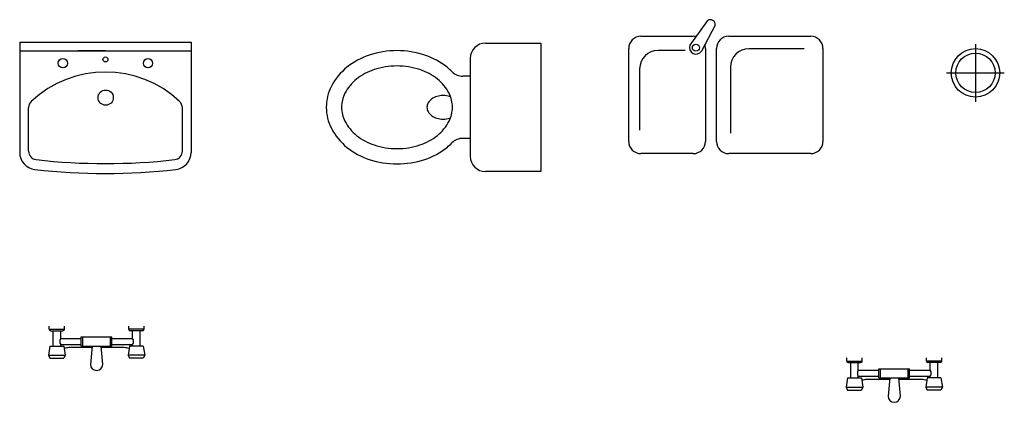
# Model space of a CAD drawing. Header units: inches. Extents: x 100794 to 106273, y 288 to 2276.
# Tile 100 of 149: x 102893 to 103022, y 1419 to 1469. Entities that reach past the tile are written whole.
import ezdxf

# ---------------------------------------------------------------- set-up
doc = ezdxf.new("R2010")
doc.units = ezdxf.units.IN
doc.header["$MEASUREMENT"] = 0
doc.layers.get('0').update_dxf_attribs({"linetype": 'CONTINUOUS'})
doc.layers.add('家具', color=3, linetype='CONTINUOUS')

msp = doc.modelspace()

# ---------------------------------------------------------------- linework, layer by layer
at = {"color": 4}
for p, q in [((102897.28515, 1428.71327), (102897.28515, 1429.11222)), ((102897.28515, 1428.71327), (102899.27991, 1428.71327)), ((102897.48463, 1428.5138), (102899.08043, 1428.5138)), ((102897.78384, 1426.51904), (102897.78384, 1428.5138)), ((102898.78122, 1427.51642), (102898.78122, 1428.5138)), ((102899.27991, 1428.71327), (102899.27991, 1429.11222)), ((102907.65788, 1428.71327), (102907.65788, 1429.11222)), ((102909.65264, 1428.71327), (102907.65788, 1428.71327)), ((102909.45316, 1428.5138), (102907.85736, 1428.5138)), ((102908.15657, 1427.51642), (102908.15657, 1428.5138)), ((102909.15395, 1426.51904), (102909.15395, 1428.5138)), ((102909.65264, 1428.71327), (102909.65264, 1429.11222)), ((102898.78122, 1427.51642), (102901.47414, 1427.51642)), ((102901.47414, 1426.51904), (102901.47414, 1427.71589)), ((102901.47414, 1427.71589), (102905.46365, 1427.71589)), ((102901.67362, 1426.51904), (102901.67362, 1427.71589)), ((102905.26418, 1426.51904), (102905.26418, 1427.71589)), ((102905.46365, 1426.51904), (102905.46365, 1427.71589)), ((102905.46365, 1427.51642), (102908.15657, 1427.51642)), ((102897.38489, 1426.51904), (102897.18542, 1425.32219)), ((102897.38489, 1426.51904), (102899.18017, 1426.51904)), ((102898.78122, 1426.51904), (102898.78122, 1426.71852)), ((102898.78122, 1426.71852), (102901.47414, 1426.71852)), ((102899.18017, 1426.51904), (102899.37965, 1425.32219)), ((102902.85385, 1426.31956), (102899.87834, 1426.31956)), ((102901.47414, 1426.51904), (102905.46365, 1426.51904)), ((102902.87047, 1426.51904), (102902.67099, 1424.12533)), ((102904.2668, 1424.12533), (102904.06732, 1426.51904)), ((102907.05946, 1426.31956), (102904.08395, 1426.31956)), ((102905.46365, 1426.71852), (102908.15657, 1426.71852)), ((102907.75762, 1426.51904), (102907.55814, 1425.32219)), ((102909.5529, 1426.51904), (102907.75762, 1426.51904)), ((102908.15657, 1426.51904), (102908.15657, 1426.71852)), ((102909.5529, 1426.51904), (102909.75238, 1425.32219)), ((102897.18542, 1425.32219), (102899.37965, 1425.32219)), ((102897.18542, 1425.32219), (102897.38489, 1424.92324)), ((102897.38489, 1424.92324), (102899.18017, 1424.92324)), ((102899.37965, 1425.32219), (102899.18017, 1424.92324)), ((102907.55814, 1425.32219), (102907.75762, 1424.92324)), ((102909.75238, 1425.32219), (102907.55814, 1425.32219)), ((102909.5529, 1424.92324), (102907.75762, 1424.92324)), ((102909.75238, 1425.32219), (102909.5529, 1424.92324)), ((103001.23391, 1424.55857), (103001.23391, 1424.95752)), ((103001.23391, 1424.55857), (103003.22866, 1424.55857)), ((103001.43338, 1424.35909), (103003.02919, 1424.35909)), ((103001.7326, 1422.36434), (103001.7326, 1424.35909)), ((103002.72998, 1423.36171), (103002.72998, 1424.35909)), ((103003.22866, 1424.55857), (103003.22866, 1424.95752)), ((103011.60664, 1424.55857), (103011.60664, 1424.95752)), ((103013.60139, 1424.55857), (103011.60664, 1424.55857)), ((103013.40192, 1424.35909), (103011.80611, 1424.35909)), ((103012.10533, 1423.36171), (103012.10533, 1424.35909)), ((103013.1027, 1422.36434), (103013.1027, 1424.35909)), ((103013.60139, 1424.55857), (103013.60139, 1424.95752)), ((103002.72998, 1423.36171), (103005.42289, 1423.36171)), ((103005.42289, 1422.36434), (103005.42289, 1423.56119)), ((103005.42289, 1423.56119), (103009.41241, 1423.56119)), ((103005.62237, 1422.36434), (103005.62237, 1423.56119)), ((103009.21293, 1422.36434), (103009.21293, 1423.56119)), ((103009.41241, 1422.36434), (103009.41241, 1423.56119)), ((103009.41241, 1423.36171), (103012.10533, 1423.36171)), ((103001.33365, 1422.36434), (103001.13417, 1421.16748)), ((103001.33365, 1422.36434), (103003.12893, 1422.36434)), ((103002.72998, 1422.56381), (103005.42289, 1422.56381)), ((103002.72998, 1422.36434), (103002.72998, 1422.56381)), ((103003.12893, 1422.36434), (103003.3284, 1421.16748)), ((103006.8026, 1422.16486), (103003.82709, 1422.16486)), ((103005.42289, 1422.36434), (103009.41241, 1422.36434)), ((103006.81922, 1422.36434), (103006.61975, 1419.97063)), ((103008.21555, 1419.97063), (103008.01608, 1422.36434)), ((103011.00821, 1422.16486), (103008.0327, 1422.16486)), ((103009.41241, 1422.56381), (103012.10533, 1422.56381)), ((103011.70637, 1422.36434), (103011.5069, 1421.16748)), ((103013.50165, 1422.36434), (103011.70637, 1422.36434)), ((103012.10533, 1422.36434), (103012.10533, 1422.56381)), ((103013.50165, 1422.36434), (103013.70113, 1421.16748)), ((103001.13417, 1421.16748), (103003.3284, 1421.16748)), ((103001.13417, 1421.16748), (103001.33365, 1420.76853)), ((103001.33365, 1420.76853), (103003.12893, 1420.76853)), ((103003.3284, 1421.16748), (103003.12893, 1420.76853)), ((103011.5069, 1421.16748), (103011.70637, 1420.76853)), ((103013.70113, 1421.16748), (103011.5069, 1421.16748)), ((103013.50165, 1420.76853), (103011.70637, 1420.76853)), ((103013.70113, 1421.16748), (103013.50165, 1420.76853))]:
    msp.add_line(p, q, dxfattribs=at)
for centre, radius, start, end in [((102897.48463, 1428.71327), 0.19948, 180, 270), ((102899.08043, 1428.71327), 0.19948, 270, 0), ((102907.85736, 1428.71327), 0.19948, 180, 270), ((102909.45316, 1428.71327), 0.19948, 270, 0), ((102899.34008, 1427.11747), 0.68665, 144.478238, 215.521762), ((102907.59771, 1427.11747), 0.68665, 324.478238, 35.521762), ((102901.05205, 1418.18998), 8.21387, 98.215389, 102.792387), ((102905.88574, 1418.18998), 8.21387, 77.207613, 81.784611), ((103001.43338, 1424.55857), 0.19948, 180, 270), ((103003.02919, 1424.55857), 0.19948, 270, 0), ((103011.80611, 1424.55857), 0.19948, 180, 270), ((103013.40192, 1424.55857), 0.19948, 270, 0), ((102903.4689, 1424.12533), 0.7979, 180, 0), ((103003.28883, 1422.96276), 0.68665, 144.478238, 215.521762), ((103011.54647, 1422.96276), 0.68665, 324.478238, 35.521762), ((103005.00081, 1414.03528), 8.21387, 98.215389, 102.792387), ((103009.83449, 1414.03528), 8.21387, 77.207613, 81.784611), ((103007.41765, 1419.97063), 0.7979, 180, 0)]:
    msp.add_arc(centre, radius, start, end, dxfattribs=at)
at = {"layer": '家具'}
for p, q in [((102983.08796, 1468.97387), (102980.78199, 1465.74718)), ((102984.08271, 1468.35979), (102982.27525, 1464.99456)), ((102974.39952, 1466.91603), (102981.21314, 1466.91603)), ((102985.83407, 1466.91603), (102996.52727, 1466.91603)), ((102893.44121, 1466.15795), (102915.78247, 1466.15795)), ((102893.44121, 1466.15795), (102893.44121, 1451.76955)), ((102915.78247, 1466.15795), (102915.78247, 1451.76955)), ((102954.15848, 1466.03234), (102961.3396, 1466.03234)), ((102961.3396, 1466.03234), (102961.3396, 1449.26797)), ((103017.99451, 1465.90103), (103017.99451, 1458.38153)), ((102893.44121, 1464.9993), (102915.78247, 1464.9993)), ((102904.6196, 1464.9993), (102901.02904, 1464.9993)), ((102901.02904, 1464.9993), (102908.21016, 1464.9993)), ((102972.80371, 1453.21045), (102972.80371, 1465.32023)), ((102980.15449, 1465.07987), (102976.62674, 1465.07987)), ((102982.80894, 1465.32023), (102982.80894, 1453.21045)), ((102984.23826, 1453.21045), (102984.23826, 1465.32023)), ((102995.67281, 1465.28389), (102988.46967, 1465.28389)), ((102998.12307, 1465.32023), (102998.12307, 1453.21045)), ((102952.16372, 1464.03758), (102952.16372, 1451.26273)), ((102986.07596, 1462.89018), (102986.07596, 1454.26689)), ((102952.16372, 1461.69708), (102951.20127, 1461.69708)), ((102974.23303, 1462.68616), (102974.23303, 1454.67492)), ((103014.23476, 1462.14128), (103021.75426, 1462.14128)), ((102894.60139, 1451.93645), (102894.60139, 1457.60868)), ((102914.63678, 1451.9381), (102914.63678, 1457.59508)), ((102952.16372, 1453.60323), (102951.19292, 1453.60323)), ((102981.21314, 1451.61465), (102974.39952, 1451.61465)), ((102996.52727, 1451.61465), (102985.83407, 1451.61465)), ((102961.3396, 1449.26797), (102954.15848, 1449.26797))]:
    msp.add_line(p, q, dxfattribs=at)
for centre, radius in [((102981.56059, 1465.41897), 0.45669), ((102904.61325, 1463.89503), 0.31916), ((103017.99451, 1462.14128), 3.16132), ((103017.99451, 1462.14128), 2.5629), ((102899.06973, 1463.4023), 0.59843), ((102910.15395, 1463.4023), 0.59843), ((102904.64827, 1458.91492), 0.9935)]:
    msp.add_circle(centre, radius, dxfattribs=at)
for centre, radius, start, end in [((102983.44512, 1468.43969), 0.64258, 352.8569876, 123.7672644), ((102974.39952, 1465.32023), 1.5958, 90, 180), ((102981.21314, 1465.32023), 1.5958, 76.4959419, 90), ((102985.83407, 1465.32023), 1.5958, 90, 180), ((102996.52727, 1465.32023), 1.5958, 0, 90), ((102954.15848, 1464.03758), 1.99476, 90, 180), ((102981.56415, 1465.44138), 0.83982, 158.6465648, 327.8567372), ((102981.21314, 1465.32023), 1.5958, 0, 18.6887805), ((102941.94865, 1455.57492), 9.35936, 108.3666675, 128.7136518), ((102942.61184, 1453.57743), 11.46406, 90, 108.3666675), ((102942.61184, 1453.57743), 11.46406, 71.6333325, 90), ((102943.27502, 1455.57492), 9.35936, 51.2863482, 71.6333325), ((102976.62674, 1462.68616), 2.39371, 90, 180), ((102988.46967, 1462.89018), 2.39371, 90, 180), ((102940.93084, 1456.84474), 7.73198, 128.7136518, 152.6714062), ((102942.61184, 1453.57743), 9.46931, 90, 108.3666675), ((102942.61184, 1453.57743), 9.46931, 71.6333325, 90), ((102944.29283, 1456.84474), 7.73198, 44.7445147, 51.2863482), ((102904.61184, 1448.12305), 14.11974, 46.7580905, 133.1543434), ((102941.94865, 1455.57492), 7.3646, 108.3666675, 128.7136518), ((102943.27502, 1455.57492), 7.3646, 51.2863482, 71.6333325), ((102951.20127, 1463.69184), 1.99476, 224.7445147, 270), ((102939.36413, 1457.65437), 5.96844, 152.6714062, 180), ((102940.93084, 1456.84474), 5.73722, 128.7136518, 152.6714062), ((102944.29283, 1456.84474), 5.73722, 27.3285938, 51.2863482), ((102939.36413, 1457.65437), 3.97368, 152.6714062, 180), ((102948.43379, 1456.96708), 2.19898, 106.8300604, 126.1397721), ((102948.63331, 1456.30748), 2.88809, 90, 106.8300604), ((102948.63331, 1456.30748), 2.88809, 73.1699396, 90), ((102945.85954, 1457.65437), 3.97368, 0, 27.3285938), ((102948.83284, 1456.96708), 2.19898, 69.9579997, 73.1699396), ((102895.71845, 1457.60868), 1.11706, 133.1543434, 180), ((102913.51971, 1457.59508), 1.11706, 0, 46.7580905), ((102939.36413, 1457.65437), 5.96844, 180, 207.3285938), ((102939.36413, 1457.65437), 3.97368, 180, 207.3285938), ((102947.66124, 1457.65016), 1.14413, 150.4380443, 180), ((102947.66124, 1457.65016), 1.14413, 180, 209.5619557), ((102948.12851, 1457.38512), 1.68133, 126.1397721, 150.4380443), ((102945.85954, 1457.65437), 3.97368, 332.6714062, 0), ((102948.12851, 1457.91519), 1.68133, 209.5619557, 233.8602279), ((102948.43379, 1458.33323), 2.19898, 233.8602279, 253.1699396), ((102940.93084, 1458.46399), 5.73722, 207.3285938, 231.2863482), ((102948.63331, 1458.99283), 2.88809, 253.1699396, 270), ((102944.29283, 1458.46399), 5.73722, 308.7136518, 332.6714062), ((102948.63331, 1458.99283), 2.88809, 270, 286.8300604), ((102948.83284, 1458.33323), 2.19898, 286.8300604, 289.9417897), ((102940.93084, 1458.46399), 7.73198, 207.3285938, 231.2863482), ((102941.94865, 1459.73381), 7.3646, 231.2863482, 251.6333325), ((102943.27502, 1459.73381), 7.3646, 288.3666675, 308.7136518), ((102942.61184, 1461.7313), 9.46931, 251.6333325, 270), ((102942.61184, 1461.7313), 9.46931, 270, 288.3666675), ((102944.29283, 1458.46399), 7.73198, 308.7136518, 315.1856332), ((102951.19292, 1451.60848), 1.99476, 90, 135.1856332), ((102974.39952, 1453.21045), 1.5958, 180, 270), ((102981.21314, 1453.21045), 1.5958, 270, 0), ((102985.83407, 1453.21045), 1.5958, 180, 270), ((102996.52727, 1453.21045), 1.5958, 270, 0), ((102895.67534, 1451.76955), 2.23413, 180, 263.4809789), ((102895.71845, 1451.93645), 1.11706, 180, 263.4984076), ((102913.51971, 1451.9381), 1.11706, 276.5122288, 0), ((102913.54834, 1451.76955), 2.23413, 276.5190211, 0), ((102941.94865, 1459.73381), 9.35936, 231.2863482, 251.6333325), ((102943.27502, 1459.73381), 9.35936, 288.3666675, 308.7136518), ((102954.15848, 1451.26273), 1.99476, 180, 270), ((102904.61184, 1529.97341), 79.65915, 263.4984076, 276.5122288), ((102942.61184, 1461.7313), 11.46406, 251.6333325, 270), ((102942.61184, 1461.7313), 11.46406, 270, 288.3666675), ((102904.61184, 1529.97341), 80.94692, 263.4809789, 276.5190211)]:
    msp.add_arc(centre, radius, start, end, dxfattribs=at)

doc.saveas('drawing.dxf')
